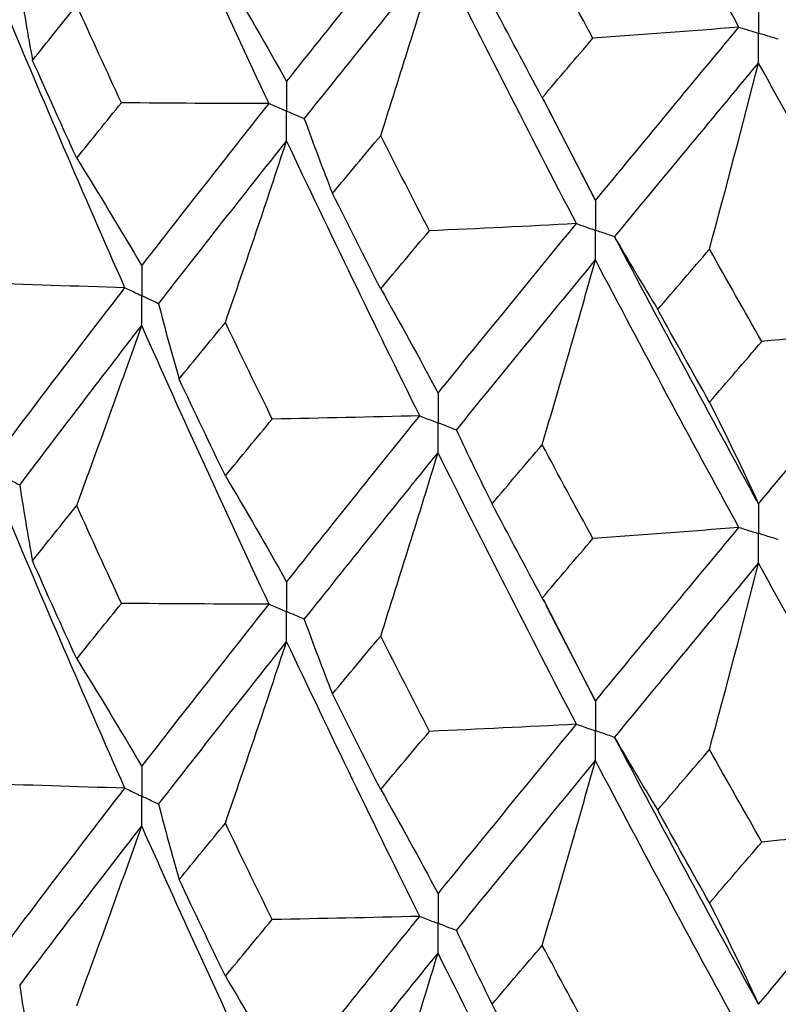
# Paper-space layout '_Trimetric' of a CAD drawing. Header units: millimetres. Extents: x -25 to 160, y -13 to 387.
# Tile 16 of 58: x -13.72 to -9.76, y 25.95 to 31.09. Entities that reach past the tile are written whole.
import ezdxf

# ---------------------------------------------------------------- set-up
doc = ezdxf.new("R2010")
doc.units = ezdxf.units.MM

psp = doc.layouts.new('_Trimetric')

# ---------------------------------------------------------------- linework, layer by layer
at = {"color": 7, "linetype": 'Continuous', "lineweight": 25}
for p, q in [((-10.9926, 30.6851), (-10.9828, 30.6662)), ((-10.7144, 30.148), (-10.9857, 30.6766)), ((-10.9725, 30.6464), (-10.7144, 30.148)), ((-10.9926, 28.0713), (-10.9838, 28.0543)), ((-10.7144, 27.5333), (-10.9864, 28.0637)), ((-10.9734, 28.0342), (-10.7144, 27.5333))]:
    psp.add_line(p, q, dxfattribs=at)
for points in [[(-9.9654, 31.0537), (-10.2187, 31.5168), (-10.4685, 31.9832), (-10.7144, 32.4522)], [(-12.4193, 30.6544), (-12.6453, 31.1356), (-12.8671, 31.6206), (-13.0843, 32.1086)], [(-12.3274, 30.7699), (-12.1002, 31.0554), (-11.8684, 31.3445), (-11.6324, 31.6367)], [(-10.728, 30.9959), (-10.8166, 31.159), (-10.9048, 31.3226), (-10.9926, 31.4865)], [(-12.235, 30.5753), (-12.0067, 30.8614), (-11.7738, 31.1511), (-11.5367, 31.444)], [(-11.8362, 30.4864), (-11.7344, 30.8053), (-11.6346, 31.1245), (-11.5367, 31.444)], [(-10.8138, 30.0273), (-11.0585, 30.4958), (-11.2996, 30.9683), (-11.5367, 31.444)], [(-13.7215, 31.2759), (-13.7013, 31.1439), (-13.6789, 31.012), (-13.6543, 30.8803)], [(-12.6475, 31.3232), (-12.5387, 31.1416), (-12.432, 30.9572), (-12.3274, 30.7699)], [(-10.9926, 30.6851), (-11.0803, 30.8488), (-11.1676, 31.0129), (-11.2544, 31.1775)], [(-13.1719, 29.6928), (-13.3879, 30.1815), (-13.5992, 30.6724), (-13.8053, 31.1648)], [(-13.6543, 30.8803), (-13.5782, 30.9758), (-13.5014, 31.0718), (-13.424, 31.1682)], [(-13.1903, 30.6588), (-13.2687, 30.8282), (-13.3467, 30.998), (-13.424, 31.1682)], [(-9.9654, 31.0537), (-10.2193, 31.0333), (-10.4735, 31.014), (-10.728, 30.9959)], [(-10.7144, 30.148), (-10.4686, 30.4463), (-10.2188, 30.7483), (-9.9654, 31.0537)], [(-10.9926, 30.6851), (-10.9048, 30.7883), (-10.8166, 30.8919), (-10.728, 30.9959)], [(-13.424, 30.3689), (-13.5014, 30.5392), (-13.5782, 30.7096), (-13.6543, 30.8803)], [(-10.6145, 29.9585), (-10.3678, 30.2575), (-10.117, 30.5602), (-9.8627, 30.8664)], [(-10.1188, 29.8938), (-10.0317, 30.2178), (-9.9464, 30.542), (-9.8627, 30.8664)], [(-9.0899, 29.49), (-9.3506, 29.9449), (-9.6084, 30.404), (-9.8627, 30.8664)], [(-13.424, 30.3689), (-13.3467, 30.4653), (-13.2687, 30.5619), (-13.1903, 30.6588)], [(-12.4193, 30.6544), (-12.6763, 30.6547), (-12.9333, 30.6562), (-13.1903, 30.6588)], [(-13.0843, 29.8062), (-12.8671, 30.0868), (-12.6453, 30.3697), (-12.4193, 30.6544)], [(-12.235, 30.5753), (-12.1881, 30.4451), (-12.1391, 30.3152), (-12.088, 30.1854)], [(-12.9961, 29.6089), (-12.7777, 29.8902), (-12.5546, 30.1739), (-12.3274, 30.4594)], [(-12.6475, 29.5107), (-12.5387, 29.8266), (-12.432, 30.1429), (-12.3274, 30.4594)], [(-11.6324, 29.0233), (-11.8684, 29.4998), (-12.1002, 29.9787), (-12.3274, 30.4594)], [(-12.088, 30.1854), (-12.0046, 30.2853), (-11.9207, 30.3856), (-11.8362, 30.4864)], [(-11.5815, 29.9902), (-11.6669, 30.1551), (-11.7518, 30.3205), (-11.8362, 30.4864)], [(-13.424, 30.3689), (-13.3085, 30.1842), (-13.1953, 29.9967), (-13.0843, 29.8062)], [(-11.8362, 29.6871), (-11.9207, 29.853), (-12.0046, 30.0191), (-12.088, 30.1854)], [(-11.8362, 29.6871), (-11.7518, 29.7879), (-11.6669, 29.8889), (-11.5815, 29.9902)], [(-10.8138, 30.0273), (-11.0695, 30.0138), (-11.3254, 30.0014), (-11.5815, 29.9902)], [(-11.5367, 29.1416), (-11.2996, 29.4345), (-11.0585, 29.7299), (-10.8138, 30.0273)], [(-10.6145, 29.9585), (-10.5415, 29.8316), (-10.4663, 29.705), (-10.3891, 29.5787)], [(-9.8627, 28.564), (-10.117, 29.0265), (-10.3678, 29.4915), (-10.6145, 29.9585)], [(-10.3891, 29.5787), (-10.2995, 29.6833), (-10.2093, 29.7883), (-10.1188, 29.8938)], [(-9.8458, 29.4118), (-9.9372, 29.572), (-10.0282, 29.7326), (-10.1188, 29.8938)], [(-11.4405, 28.9493), (-11.2023, 29.243), (-10.9602, 29.5392), (-10.7144, 29.8375)], [(-10.9926, 28.8726), (-10.898, 29.194), (-10.8053, 29.5156), (-10.7144, 29.8375)], [(-9.9654, 28.4403), (-10.2188, 28.9036), (-10.4686, 29.3696), (-10.7144, 29.8375)], [(-13.1719, 29.6928), (-13.4285, 29.7), (-13.6849, 29.7083), (-13.9412, 29.7178)], [(-13.8053, 28.8606), (-13.5991, 29.1354), (-13.3878, 29.4129), (-13.1719, 29.6928)], [(-11.8362, 29.6871), (-11.7344, 29.5083), (-11.6346, 29.3264), (-11.5367, 29.1416)], [(-12.9961, 29.6089), (-12.9626, 29.4777), (-12.927, 29.3466), (-12.8892, 29.2157)], [(-10.1188, 29.0945), (-10.2093, 29.2556), (-10.2995, 29.4171), (-10.3891, 29.5787)], [(-13.7215, 28.661), (-13.514, 28.9364), (-13.3014, 29.2146), (-13.0843, 29.4952)], [(-13.424, 28.5544), (-13.3086, 28.8677), (-13.1953, 29.1812), (-13.0843, 29.4952)], [(-12.4192, 28.0394), (-12.6454, 28.5218), (-12.8672, 29.0073), (-13.0843, 29.4952)], [(-12.8892, 29.2157), (-12.8091, 29.3138), (-12.7286, 29.4121), (-12.6475, 29.5107)], [(-12.4025, 29.0067), (-12.4847, 29.1745), (-12.5664, 29.3425), (-12.6475, 29.5107)], [(-9.8627, 28.564), (-9.6084, 28.8702), (-9.3506, 29.179), (-9.0899, 29.49)], [(-9.0899, 29.49), (-9.3414, 29.4628), (-9.5934, 29.4368), (-9.8458, 29.4118)], [(-10.1188, 29.0945), (-10.0282, 29.2), (-9.9372, 29.3057), (-9.8458, 29.4118)], [(-12.6475, 28.7094), (-12.7286, 28.8778), (-12.8091, 29.0466), (-12.8892, 29.2157)], [(-10.1188, 29.0945), (-10.0317, 28.9208), (-9.9464, 28.7439), (-9.8627, 28.564)], [(-11.6324, 29.0233), (-11.889, 29.0166), (-12.1457, 29.0111), (-12.4025, 29.0067)], [(-12.3274, 28.1552), (-12.1, 28.4417), (-11.8683, 28.7312), (-11.6324, 29.0233)], [(-12.6475, 28.7094), (-12.5663, 28.8082), (-12.4847, 28.9073), (-12.4025, 29.0067)], [(-11.4405, 28.9493), (-11.3806, 28.8206), (-11.3185, 28.6922), (-11.2544, 28.564)], [(-11.2544, 28.564), (-11.1676, 28.6666), (-11.0803, 28.7695), (-10.9926, 28.8726)], [(-10.728, 28.3824), (-10.8166, 28.5455), (-10.9048, 28.7089), (-10.9926, 28.8726)], [(-12.2351, 27.9603), (-12.0066, 28.2475), (-11.7737, 28.5378), (-11.5367, 28.8306)], [(-11.8362, 27.8726), (-11.7344, 28.1917), (-11.6346, 28.511), (-11.5367, 28.8306)], [(-10.8137, 27.4123), (-11.0586, 27.882), (-11.2997, 28.355), (-11.5367, 28.8306)], [(-12.6475, 28.7094), (-12.5387, 28.5275), (-12.432, 28.3428), (-12.3274, 28.1552)], [(-13.7215, 28.661), (-13.7014, 28.529), (-13.6791, 28.3972), (-13.6546, 28.2655)], [(-13.172, 27.0783), (-13.3878, 27.5657), (-13.5989, 28.056), (-13.8053, 28.5496)], [(-13.6546, 28.2655), (-13.5784, 28.3615), (-13.5015, 28.4578), (-13.424, 28.5544)], [(-13.19, 28.0437), (-13.2685, 28.2136), (-13.3466, 28.3839), (-13.424, 28.5544)], [(-10.9926, 28.0713), (-11.0803, 28.2352), (-11.1676, 28.3994), (-11.2544, 28.564)], [(-9.9654, 28.4403), (-10.2193, 28.4199), (-10.4735, 28.4006), (-10.728, 28.3824)], [(-10.7144, 27.5333), (-10.4685, 27.8326), (-10.2187, 28.135), (-9.9654, 28.4403)], [(-10.9926, 28.0713), (-10.9048, 28.1746), (-10.8166, 28.2783), (-10.728, 28.3824)], [(-13.424, 27.7534), (-13.5015, 27.9237), (-13.5783, 28.0944), (-13.6546, 28.2655)], [(-10.6146, 27.3436), (-10.3677, 27.6436), (-10.1169, 27.9469), (-9.8627, 28.253)], [(-10.1188, 27.28), (-10.0317, 27.6042), (-9.9464, 27.9285), (-9.8627, 28.253)], [(-9.0898, 26.8751), (-9.3507, 27.3311), (-9.6085, 27.7907), (-9.8627, 28.253)], [(-13.424, 27.7534), (-13.3466, 27.8498), (-13.2686, 27.9466), (-13.19, 28.0437)], [(-12.4192, 28.0394), (-12.6761, 28.0397), (-12.9331, 28.0412), (-13.19, 28.0437)], [(-13.0843, 27.1914), (-12.8673, 27.471), (-12.6455, 27.7535), (-12.4192, 28.0394)], [(-12.2351, 27.9603), (-12.1883, 27.8302), (-12.1394, 27.7003), (-12.0883, 27.5707)], [(-12.9961, 26.9943), (-12.7778, 27.2746), (-12.5549, 27.5577), (-12.3274, 27.8442)], [(-12.6475, 26.8951), (-12.5386, 27.2112), (-12.432, 27.5275), (-12.3274, 27.8442)], [(-11.6325, 26.4087), (-11.8682, 26.884), (-12.0999, 27.3623), (-12.3274, 27.8442)], [(-12.0883, 27.5707), (-12.0048, 27.671), (-11.9208, 27.7716), (-11.8362, 27.8726)], [(-11.5811, 27.3751), (-11.6667, 27.5406), (-11.7517, 27.7064), (-11.8362, 27.8726)], [(-13.424, 27.7534), (-13.3086, 27.5688), (-13.1953, 27.3816), (-13.0843, 27.1914)], [(-11.8362, 27.0715), (-11.9207, 27.2375), (-12.0048, 27.4039), (-12.0883, 27.5707)], [(-11.8362, 27.0715), (-11.7517, 27.1723), (-11.6667, 27.2735), (-11.5811, 27.3751)], [(-10.8137, 27.4123), (-11.0693, 27.3988), (-11.3251, 27.3864), (-11.5811, 27.3751)], [(-11.5367, 26.5269), (-11.2998, 26.8186), (-11.0588, 27.1137), (-10.8137, 27.4123)], [(-10.6146, 27.3436), (-10.5417, 27.2167), (-10.4666, 27.0902), (-10.3895, 26.9639)], [(-9.8627, 25.9493), (-10.1168, 26.4104), (-10.3675, 26.8752), (-10.6146, 27.3436)], [(-10.3895, 26.9639), (-10.2997, 27.0689), (-10.2095, 27.1743), (-10.1188, 27.28)], [(-9.8454, 26.7968), (-9.937, 26.9575), (-10.0281, 27.1185), (-10.1188, 27.28)], [(-11.4405, 26.3347), (-11.2025, 26.6273), (-10.9604, 26.923), (-10.7144, 27.2223)], [(-10.9926, 26.257), (-10.898, 26.5786), (-10.8053, 26.9003), (-10.7144, 27.2223)], [(-9.9655, 25.8258), (-10.2186, 26.2879), (-10.4683, 26.7532), (-10.7144, 27.2223)], [(-13.172, 27.0783), (-13.4286, 27.0855), (-13.6851, 27.0939), (-13.9415, 27.1034)], [(-13.8053, 26.2472), (-13.599, 26.5222), (-13.3877, 26.7993), (-13.172, 27.0783)], [(-11.8362, 27.0715), (-11.7345, 26.8929), (-11.6346, 26.7114), (-11.5367, 26.5269)], [(-12.9961, 26.9943), (-12.9625, 26.8631), (-12.9267, 26.7319), (-12.8888, 26.601)], [(-10.1188, 26.4789), (-10.2094, 26.6401), (-10.2997, 26.8018), (-10.3895, 26.9639)], [(-13.7216, 26.0475), (-13.5139, 26.3232), (-13.3013, 26.6011), (-13.0843, 26.8808)], [(-13.424, 25.9408), (-13.3086, 26.2538), (-13.1953, 26.5671), (-13.0843, 26.8808)], [(-12.4192, 25.426), (-12.6455, 25.9087), (-12.8673, 26.3939), (-13.0843, 26.8808)], [(-12.8888, 26.601), (-12.8089, 26.6986), (-12.7285, 26.7966), (-12.6475, 26.8951)], [(-12.4028, 26.3923), (-12.4849, 26.5594), (-12.5664, 26.7271), (-12.6475, 26.8951)], [(-9.8627, 25.9493), (-9.6086, 26.2543), (-9.3509, 26.5628), (-9.0898, 26.8751)], [(-9.0898, 26.8751), (-9.3412, 26.8479), (-9.5931, 26.8218), (-9.8454, 26.7968)], [(-10.1188, 26.4789), (-10.0281, 26.5844), (-9.937, 26.6904), (-9.8454, 26.7968)], [(-12.6475, 26.0958), (-12.7285, 26.2639), (-12.8089, 26.4323), (-12.8888, 26.601)], [(-10.1188, 26.4789), (-10.0318, 26.3054), (-9.9464, 26.1288), (-9.8627, 25.9493)], [(-12.6475, 26.0958), (-12.5664, 26.1943), (-12.4849, 26.2932), (-12.4028, 26.3923)], [(-11.6325, 26.4087), (-11.8892, 26.4021), (-12.146, 26.3967), (-12.4028, 26.3923)], [(-12.3274, 25.5418), (-12.0999, 25.8285), (-11.8682, 26.1176), (-11.6325, 26.4087)], [(-11.4405, 26.3347), (-11.3804, 26.206), (-11.3183, 26.0775), (-11.254, 25.9493)], [(-11.254, 25.9493), (-11.1674, 26.0514), (-11.0802, 26.154), (-10.9926, 26.257)], [(-10.7283, 25.7679), (-10.8168, 25.9305), (-10.9049, 26.0935), (-10.9926, 26.257)], [(-12.2351, 25.3469), (-12.0065, 25.6343), (-11.7735, 25.9243), (-11.5367, 26.2163)], [(-11.8362, 25.259), (-11.7344, 25.5778), (-11.6346, 25.8969), (-11.5367, 26.2163)], [(-10.8137, 24.7989), (-11.0587, 25.2689), (-11.2998, 25.7416), (-11.5367, 26.2163)], [(-12.6475, 26.0958), (-12.5387, 25.9141), (-12.432, 25.7294), (-12.3274, 25.5418)], [(-13.7216, 26.0475), (-13.7014, 25.9156), (-13.6792, 25.7838), (-13.6547, 25.652)], [(-10.9926, 25.4577), (-11.0802, 25.6213), (-11.1673, 25.7852), (-11.254, 25.9493)]]:
    psp.add_open_spline(points, degree=3, dxfattribs=at)
for points, knots in [([(-9.8627, 31.1775), (-9.8626, 31.1356), (-9.8626, 31.0936), (-9.8626, 31.0517), (-9.8626, 31.0418), (-9.8626, 31.0319), (-9.8626, 31.022)], [0, 0, 0, 0, 0.0001467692, 0.0001467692, 0.0001467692, 0.0001814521, 0.0001814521, 0.0001814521, 0.0001814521]), ([(-9.9654, 31.0537), (-9.9411, 31.0462), (-9.9167, 31.0387), (-9.8924, 31.0312), (-9.8825, 31.0281), (-9.8725, 31.025), (-9.8626, 31.022)], [0, 0, 0, 0, 0.0000851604, 0.0000851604, 0.0000851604, 0.0001198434, 0.0001198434, 0.0001198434, 0.0001198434]), ([(-9.8627, 30.8664), (-9.8626, 30.9084), (-9.8626, 30.9503), (-9.8626, 30.9923), (-9.8626, 31.0022), (-9.8626, 31.0121), (-9.8626, 31.022)], [0, 0, 0, 0, 0.0001467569, 0.0001467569, 0.0001467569, 0.0001814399, 0.0001814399, 0.0001814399, 0.0001814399]), ([(-9.7596, 30.9905), (-9.784, 30.9979), (-9.8084, 31.0054), (-9.8328, 31.0129), (-9.8427, 31.0159), (-9.8527, 31.0189), (-9.8626, 31.022)], [0, 0, 0, 0, 0.0000851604, 0.0000851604, 0.0000851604, 0.0001198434, 0.0001198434, 0.0001198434, 0.0001198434]), ([(-12.3274, 30.7699), (-12.3273, 30.7281), (-12.3273, 30.6863), (-12.3273, 30.6445), (-12.3273, 30.6346), (-12.3273, 30.6246), (-12.3273, 30.6147)], [0, 0, 0, 0, 0.0001464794, 0.0001464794, 0.0001464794, 0.000181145, 0.000181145, 0.000181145, 0.000181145]), ([(-12.4193, 30.6544), (-12.3975, 30.645), (-12.3757, 30.6356), (-12.3539, 30.6262), (-12.345, 30.6224), (-12.3361, 30.6186), (-12.3273, 30.6147)], [0, 0, 0, 0, 0.000085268, 0.000085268, 0.000085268, 0.0001199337, 0.0001199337, 0.0001199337, 0.0001199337]), ([(-12.3274, 30.4594), (-12.3273, 30.5013), (-12.3273, 30.5432), (-12.3273, 30.585), (-12.3273, 30.5949), (-12.3273, 30.6048), (-12.3273, 30.6147)], [0, 0, 0, 0, 0.0001464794, 0.0001464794, 0.0001464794, 0.000181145, 0.000181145, 0.000181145, 0.000181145]), ([(-12.235, 30.5753), (-12.2569, 30.5846), (-12.2788, 30.594), (-12.3006, 30.6033), (-12.3095, 30.6071), (-12.3184, 30.6109), (-12.3273, 30.6147)], [0, 0, 0, 0, 0.000085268, 0.000085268, 0.000085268, 0.0001199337, 0.0001199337, 0.0001199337, 0.0001199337]), ([(-10.7144, 30.148), (-10.7143, 30.1062), (-10.7143, 30.0644), (-10.7143, 30.0225), (-10.7143, 30.0126), (-10.7143, 30.0027), (-10.7143, 29.9928)], [0, 0, 0, 0, 0.0001464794, 0.0001464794, 0.0001464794, 0.000181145, 0.000181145, 0.000181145, 0.000181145]), ([(-10.8138, 30.0273), (-10.7902, 30.0191), (-10.7667, 30.0109), (-10.7431, 30.0028), (-10.7335, 29.9994), (-10.7239, 29.9961), (-10.7143, 29.9928)], [0, 0, 0, 0, 0.000085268, 0.000085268, 0.000085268, 0.0001199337, 0.0001199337, 0.0001199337, 0.0001199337]), ([(-10.7144, 29.8375), (-10.7143, 29.8794), (-10.7143, 29.9212), (-10.7143, 29.9631), (-10.7143, 29.973), (-10.7143, 29.9829), (-10.7143, 29.9928)], [0, 0, 0, 0, 0.0001464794, 0.0001464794, 0.0001464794, 0.000181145, 0.000181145, 0.000181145, 0.000181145]), ([(-10.6145, 29.9585), (-10.6382, 29.9666), (-10.6618, 29.9747), (-10.6855, 29.9829), (-10.6951, 29.9862), (-10.7047, 29.9895), (-10.7143, 29.9928)], [0, 0, 0, 0, 0.000085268, 0.000085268, 0.000085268, 0.0001199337, 0.0001199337, 0.0001199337, 0.0001199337]), ([(-13.0843, 29.8062), (-13.0842, 29.7643), (-13.0842, 29.7224), (-13.0842, 29.6805), (-13.0842, 29.6706), (-13.0842, 29.6607), (-13.0842, 29.6508)], [0, 0, 0, 0, 0.0001467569, 0.0001467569, 0.0001467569, 0.0001814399, 0.0001814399, 0.0001814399, 0.0001814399]), ([(-13.1719, 29.6928), (-13.1512, 29.6828), (-13.1304, 29.6729), (-13.1096, 29.6629), (-13.1011, 29.6589), (-13.0927, 29.6548), (-13.0842, 29.6508)], [0, 0, 0, 0, 0.0000851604, 0.0000851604, 0.0000851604, 0.0001198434, 0.0001198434, 0.0001198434, 0.0001198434]), ([(-13.0843, 29.4952), (-13.0842, 29.5371), (-13.0842, 29.5791), (-13.0842, 29.621), (-13.0842, 29.6309), (-13.0842, 29.6408), (-13.0842, 29.6508)], [0, 0, 0, 0, 0.0001467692, 0.0001467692, 0.0001467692, 0.0001814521, 0.0001814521, 0.0001814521, 0.0001814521]), ([(-12.9961, 29.6089), (-13.017, 29.6188), (-13.0379, 29.6287), (-13.0587, 29.6386), (-13.0672, 29.6427), (-13.0757, 29.6467), (-13.0842, 29.6508)], [0, 0, 0, 0, 0.0000851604, 0.0000851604, 0.0000851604, 0.0001198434, 0.0001198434, 0.0001198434, 0.0001198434]), ([(-11.5367, 29.1416), (-11.5366, 29.0998), (-11.5366, 29.0578), (-11.5366, 29.0159), (-11.5366, 29.006), (-11.5366, 28.9961), (-11.5366, 28.9862)], [0, 0, 0, 0, 0.0001467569, 0.0001467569, 0.0001467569, 0.0001814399, 0.0001814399, 0.0001814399, 0.0001814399]), ([(-11.6324, 29.0233), (-11.6097, 29.0145), (-11.587, 29.0057), (-11.5643, 28.9969), (-11.5551, 28.9933), (-11.5458, 28.9898), (-11.5366, 28.9862)], [0, 0, 0, 0, 0.0000851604, 0.0000851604, 0.0000851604, 0.0001198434, 0.0001198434, 0.0001198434, 0.0001198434]), ([(-11.5367, 28.8306), (-11.5366, 28.8726), (-11.5366, 28.9145), (-11.5366, 28.9565), (-11.5366, 28.9664), (-11.5366, 28.9763), (-11.5366, 28.9862)], [0, 0, 0, 0, 0.0001467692, 0.0001467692, 0.0001467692, 0.0001814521, 0.0001814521, 0.0001814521, 0.0001814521]), ([(-11.4405, 28.9493), (-11.4633, 28.958), (-11.4861, 28.9667), (-11.5088, 28.9755), (-11.5181, 28.9791), (-11.5273, 28.9826), (-11.5366, 28.9862)], [0, 0, 0, 0, 0.0000851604, 0.0000851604, 0.0000851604, 0.0001198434, 0.0001198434, 0.0001198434, 0.0001198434]), ([(-13.7215, 28.661), (-13.7414, 28.6714), (-13.7612, 28.6819), (-13.781, 28.6924), (-13.7891, 28.6966), (-13.7972, 28.7009), (-13.8052, 28.7052)], [0, 0, 0, 0, 0.0000851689, 0.0000851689, 0.0000851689, 0.0001198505, 0.0001198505, 0.0001198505, 0.0001198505]), ([(-9.8627, 28.564), (-9.8626, 28.5221), (-9.8626, 28.4802), (-9.8626, 28.4383), (-9.8626, 28.4284), (-9.8626, 28.4185), (-9.8626, 28.4086)], [0, 0, 0, 0, 0.0001467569, 0.0001467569, 0.0001467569, 0.0001814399, 0.0001814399, 0.0001814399, 0.0001814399]), ([(-9.9654, 28.4403), (-9.9411, 28.4328), (-9.9167, 28.4252), (-9.8924, 28.4177), (-9.8825, 28.4147), (-9.8725, 28.4116), (-9.8626, 28.4086)], [0, 0, 0, 0, 0.0000851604, 0.0000851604, 0.0000851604, 0.0001198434, 0.0001198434, 0.0001198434, 0.0001198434]), ([(-9.8627, 28.253), (-9.8626, 28.295), (-9.8626, 28.3369), (-9.8626, 28.3789), (-9.8626, 28.3888), (-9.8626, 28.3987), (-9.8626, 28.4086)], [0, 0, 0, 0, 0.0001467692, 0.0001467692, 0.0001467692, 0.0001814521, 0.0001814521, 0.0001814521, 0.0001814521]), ([(-9.7596, 28.377), (-9.784, 28.3845), (-9.8084, 28.392), (-9.8328, 28.3994), (-9.8427, 28.4025), (-9.8527, 28.4055), (-9.8626, 28.4086)], [0, 0, 0, 0, 0.0000851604, 0.0000851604, 0.0000851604, 0.0001198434, 0.0001198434, 0.0001198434, 0.0001198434]), ([(-12.3274, 28.1552), (-12.3273, 28.1134), (-12.3273, 28.0714), (-12.3273, 28.0295), (-12.3273, 28.0196), (-12.3273, 28.0097), (-12.3273, 27.9998)], [0, 0, 0, 0, 0.0001467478, 0.0001467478, 0.0001467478, 0.0001814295, 0.0001814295, 0.0001814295, 0.0001814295]), ([(-12.4192, 28.0394), (-12.3975, 28.03), (-12.3757, 28.0206), (-12.3539, 28.0112), (-12.345, 28.0074), (-12.3362, 28.0036), (-12.3273, 27.9998)], [0, 0, 0, 0, 0.0000851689, 0.0000851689, 0.0000851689, 0.0001198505, 0.0001198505, 0.0001198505, 0.0001198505]), ([(-12.3274, 27.8442), (-12.3273, 27.8862), (-12.3273, 27.9281), (-12.3273, 27.9701), (-12.3273, 27.98), (-12.3273, 27.9899), (-12.3273, 27.9998)], [0, 0, 0, 0, 0.0001467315, 0.0001467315, 0.0001467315, 0.0001814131, 0.0001814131, 0.0001814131, 0.0001814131]), ([(-12.2351, 27.9603), (-12.257, 27.9697), (-12.2788, 27.979), (-12.3006, 27.9884), (-12.3095, 27.9922), (-12.3184, 27.996), (-12.3273, 27.9998)], [0, 0, 0, 0, 0.0000851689, 0.0000851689, 0.0000851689, 0.0001198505, 0.0001198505, 0.0001198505, 0.0001198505]), ([(-10.7144, 27.5333), (-10.7143, 27.4914), (-10.7143, 27.4495), (-10.7143, 27.4076), (-10.7143, 27.3977), (-10.7143, 27.3878), (-10.7143, 27.3779)], [0, 0, 0, 0, 0.0001467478, 0.0001467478, 0.0001467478, 0.0001814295, 0.0001814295, 0.0001814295, 0.0001814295]), ([(-10.8137, 27.4123), (-10.7902, 27.4041), (-10.7666, 27.396), (-10.7431, 27.3878), (-10.7335, 27.3845), (-10.7239, 27.3812), (-10.7143, 27.3779)], [0, 0, 0, 0, 0.0000851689, 0.0000851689, 0.0000851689, 0.0001198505, 0.0001198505, 0.0001198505, 0.0001198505]), ([(-10.7144, 27.2223), (-10.7143, 27.2642), (-10.7143, 27.3062), (-10.7143, 27.3481), (-10.7143, 27.358), (-10.7143, 27.368), (-10.7143, 27.3779)], [0, 0, 0, 0, 0.0001467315, 0.0001467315, 0.0001467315, 0.0001814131, 0.0001814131, 0.0001814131, 0.0001814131]), ([(-10.6146, 27.3436), (-10.6382, 27.3517), (-10.6619, 27.3598), (-10.6855, 27.3679), (-10.6951, 27.3712), (-10.7047, 27.3745), (-10.7143, 27.3779)], [0, 0, 0, 0, 0.0000851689, 0.0000851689, 0.0000851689, 0.0001198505, 0.0001198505, 0.0001198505, 0.0001198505]), ([(-13.0843, 27.1914), (-13.0842, 27.1496), (-13.0842, 27.1078), (-13.0842, 27.0659), (-13.0842, 27.056), (-13.0842, 27.0461), (-13.0842, 27.0362)], [0, 0, 0, 0, 0.000146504, 0.000146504, 0.000146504, 0.0001811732, 0.0001811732, 0.0001811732, 0.0001811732]), ([(-13.172, 27.0783), (-13.1512, 27.0683), (-13.1304, 27.0583), (-13.1096, 27.0484), (-13.1011, 27.0443), (-13.0927, 27.0403), (-13.0842, 27.0362)], [0, 0, 0, 0, 0.0000852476, 0.0000852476, 0.0000852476, 0.0001199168, 0.0001199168, 0.0001199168, 0.0001199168]), ([(-13.0843, 26.8808), (-13.0842, 26.9227), (-13.0842, 26.9646), (-13.0842, 27.0065), (-13.0842, 27.0164), (-13.0842, 27.0263), (-13.0842, 27.0362)], [0, 0, 0, 0, 0.0001465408, 0.0001465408, 0.0001465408, 0.0001812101, 0.0001812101, 0.0001812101, 0.0001812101]), ([(-12.9961, 26.9943), (-13.017, 27.0042), (-13.0379, 27.0141), (-13.0587, 27.0241), (-13.0672, 27.0281), (-13.0757, 27.0322), (-13.0842, 27.0362)], [0, 0, 0, 0, 0.0000852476, 0.0000852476, 0.0000852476, 0.0001199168, 0.0001199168, 0.0001199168, 0.0001199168]), ([(-11.5367, 26.5269), (-11.5366, 26.4851), (-11.5366, 26.4432), (-11.5366, 26.4014), (-11.5366, 26.3915), (-11.5366, 26.3816), (-11.5366, 26.3717)], [0, 0, 0, 0, 0.000146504, 0.000146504, 0.000146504, 0.0001811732, 0.0001811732, 0.0001811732, 0.0001811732]), ([(-11.6325, 26.4087), (-11.6098, 26.3999), (-11.5871, 26.3911), (-11.5643, 26.3824), (-11.5551, 26.3788), (-11.5458, 26.3752), (-11.5366, 26.3717)], [0, 0, 0, 0, 0.0000852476, 0.0000852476, 0.0000852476, 0.0001199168, 0.0001199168, 0.0001199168, 0.0001199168]), ([(-11.5367, 26.2163), (-11.5366, 26.2582), (-11.5366, 26.3001), (-11.5366, 26.3419), (-11.5366, 26.3518), (-11.5366, 26.3617), (-11.5366, 26.3717)], [0, 0, 0, 0, 0.0001465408, 0.0001465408, 0.0001465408, 0.0001812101, 0.0001812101, 0.0001812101, 0.0001812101]), ([(-11.4405, 26.3347), (-11.4633, 26.3435), (-11.4861, 26.3522), (-11.5088, 26.361), (-11.5181, 26.3645), (-11.5273, 26.3681), (-11.5366, 26.3717)], [0, 0, 0, 0, 0.0000852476, 0.0000852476, 0.0000852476, 0.0001199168, 0.0001199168, 0.0001199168, 0.0001199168])]:
    psp.add_open_spline(points, degree=3, knots=knots, dxfattribs=at)

doc.saveas('drawing.dxf')
